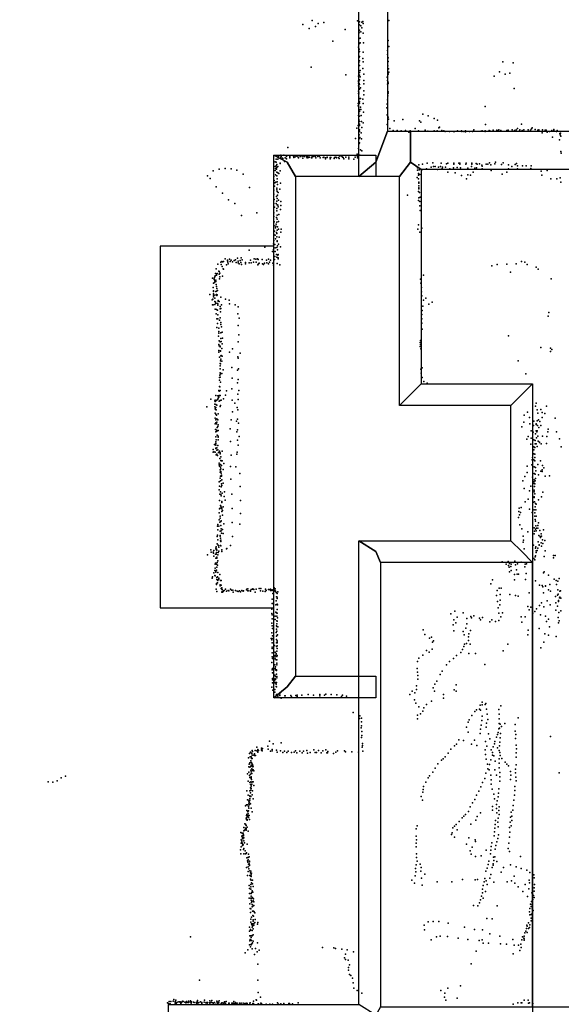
# Model space of a CAD drawing. Header units: millimetres. Extents: x 10845 to 34254, y -43579 to -11665.
# Tile 20 of 28: x 18844 to 21717, y -33070 to -27851. Entities that reach past the tile are written whole.
import ezdxf

# ---------------------------------------------------------------- set-up
doc = ezdxf.new("R2010")
doc.units = ezdxf.units.MM
for name, color, linetype in [('HWALLS', 32, 'Continuous'), ('P', 9, 'Continuous'), ('ROOMS', 1, 'Continuous'), ('STRUCTS', 4, 'Continuous'), ('WALLS', 3, 'Continuous')]:
    doc.layers.add(name, color=color, linetype=linetype)

msp = doc.modelspace()

# ---------------------------------------------------------------- linework, layer by layer
at = {"layer": 'HWALLS'}
msp.add_lwpolyline([(21507.5, -30670.5), (21564.6, -30727.7), (21564.6, -33083.5), (21564.6, -33127.9)], dxfattribs=at)
at = {"layer": 'P'}
for p in [(20395, -27855), (20458, -27866), (20636, -27857), (20646, -27863), (20659, -27864), (20664, -27860), (20667, -27871), (20803, -27855), (20347, -27876), (20379, -27897), (20414, -27887), (20427, -27872), (20570, -27903), (20643, -27923), (20645, -27917), (20646, -27878), (20646, -27907), (20654, -27884), (20654, -27915), (20659, -27895), (20667, -27922), (20505, -27965), (20645, -27950), (20650, -27974), (20651, -27949), (20668, -27973), (20799, -27962), (20642, -27996), (20645, -28007), (20645, -28021), (20646, -27978), (20647, -28020), (20667, -28024), (20795, -28015), (20802, -27993), (20644, -28078), (20645, -28050), (20646, -28046), (20646, -28069), (20664, -28056), (20667, -28075), (20796, -28035), (20798, -28073), (20799, -28053), (21407, -28074), (21462, -28079), (20391, -28102), (20643, -28120), (20644, -28092), (20646, -28131), (20647, -28094), (20650, -28120), (20665, -28110), (20797, -28095), (20800, -28112), (20803, -28129), (21389, -28128), (20574, -28143), (20641, -28150), (20641, -28175), (20642, -28178), (20644, -28146), (20644, -28176), (20647, -28145), (20647, -28169), (20650, -28154), (20669, -28173), (20670, -28139), (20794, -28155), (20796, -28174), (20798, -28133), (20799, -28139), (20799, -28183), (21361, -28151), (21419, -28139), (21445, -28134), (20641, -28229), (20642, -28188), (20642, -28201), (20643, -28206), (20644, -28214), (20644, -28235), (20645, -28190), (20647, -28194), (20647, -28220), (20653, -28212), (20669, -28191), (20669, -28228), (20796, -28193), (20798, -28189), (20799, -28234), (21468, -28215), (20641, -28242), (20643, -28262), (20643, -28268), (20644, -28244), (20645, -28271), (20647, -28285), (20653, -28268), (20664, -28273), (20670, -28249), (20796, -28276), (20797, -28255), (20798, -28240), (20640, -28295), (20640, -28308), (20642, -28309), (20644, -28297), (20644, -28333), (20646, -28294), (20647, -28337), (20651, -28327), (20652, -28315), (20654, -28327), (20666, -28296), (20668, -28341), (20792, -28318), (20793, -28298), (20796, -28296), (21313, -28312), (20642, -28359), (20644, -28350), (20644, -28380), (20644, -28385), (20646, -28391), (20647, -28363), (20655, -28358), (20658, -28391), (20793, -28355), (20796, -28359), (20798, -28368), (20800, -28378), (20831, -28387), (20877, -28380), (20965, -28388), (20983, -28351), (21011, -28361), (21042, -28375), (21061, -28383), (20633, -28426), (20640, -28411), (20646, -28411), (20646, -28434), (20647, -28405), (20647, -28444), (20659, -28422), (20666, -28397), (20794, -28407), (20807, -28428), (20825, -28439), (20847, -28439), (20868, -28440), (20890, -28438), (20915, -28440), (20942, -28428), (20960, -28441), (20973, -28395), (20996, -28437), (21010, -28442), (21043, -28440), (21059, -28441), (21068, -28425), (21071, -28420), (21084, -28438), (21094, -28440), (21102, -28444), (21125, -28444), (21146, -28443), (21150, -28444), (21167, -28441), (21188, -28441), (21189, -28444), (21201, -28443), (21209, -28441), (21209, -28445), (21230, -28443), (21230, -28444), (21246, -28443), (21251, -28440), (21254, -28434), (21292, -28442), (21297, -28440), (21313, -28441), (21313, -28443), (21315, -28407), (21334, -28438), (21339, -28441), (21354, -28442), (21355, -28437), (21375, -28437), (21383, -28440), (21385, -28435), (21396, -28438), (21429, -28439), (21436, -28437), (21457, -28435), (21469, -28439), (21477, -28434), (21485, -28427), (21496, -28441), (21497, -28435), (21506, -28404), (21509, -28439), (21518, -28434), (21541, -28434), (21554, -28437), (21559, -28429), (21562, -28424), (21578, -28433), (21592, -28437), (21598, -28434), (21598, -28437), (21618, -28434), (21632, -28437), (21637, -28436), (21655, -28444), (21667, -28438), (21677, -28433), (21677, -28436), (21691, -28444), (21696, -28439), (20626, -28480), (20644, -28476), (20645, -28462), (20647, -28480), (20649, -28475), (20656, -28450), (20658, -28483), (20909, -28447), (21616, -28450), (21642, -28448), (21671, -28474), (21708, -28488), (21709, -28454), (21711, -28462), (21713, -28453), (21714, -28469), (20267, -28529), (20641, -28533), (20645, -28507), (20647, -28504), (20652, -28541), (20659, -28547), (21715, -28550), (20204, -28591), (20213, -28590), (20218, -28576), (20229, -28570), (20229, -28580), (20230, -28582), (20232, -28577), (20239, -28585), (20241, -28586), (20246, -28570), (20249, -28602), (20253, -28583), (20259, -28589), (20260, -28577), (20277, -28575), (20277, -28579), (20277, -28584), (20296, -28575), (20298, -28582), (20305, -28578), (20315, -28574), (20322, -28579), (20323, -28584), (20333, -28576), (20336, -28576), (20346, -28585), (20347, -28575), (20356, -28577), (20366, -28578), (20369, -28584), (20372, -28577), (20376, -28581), (20382, -28580), (20392, -28584), (20394, -28583), (20395, -28578), (20396, -28573), (20404, -28576), (20414, -28575), (20416, -28584), (20425, -28577), (20434, -28575), (20439, -28584), (20455, -28581), (20458, -28579), (20466, -28584), (20467, -28589), (20475, -28580), (20475, -28581), (20492, -28581), (20492, -28589), (20495, -28581), (20513, -28586), (20515, -28581), (20522, -28579), (20524, -28583), (20535, -28581), (20539, -28587), (20543, -28574), (20553, -28574), (20556, -28579), (20561, -28582), (20564, -28588), (20574, -28580), (20590, -28580), (20590, -28589), (20616, -28591), (20624, -28579), (20634, -28563), (20636, -28584), (20637, -28576), (20641, -28563), (20649, -28569), (21716, -28558), (19871, -28652), (19903, -28644), (19934, -28639), (19966, -28641), (19997, -28649), (20199, -28630), (20200, -28605), (20200, -28650), (20202, -28639), (20205, -28607), (20205, -28625), (20207, -28643), (20209, -28619), (20209, -28634), (20214, -28629), (20226, -28611), (20226, -28614), (20226, -28652), (20955, -28636), (20955, -28649), (20961, -28621), (20964, -28647), (20975, -28650), (20981, -28616), (21002, -28642), (21005, -28611), (21027, -28633), (21036, -28609), (21040, -28629), (21048, -28630), (21060, -28645), (21065, -28632), (21076, -28629), (21080, -28612), (21086, -28640), (21086, -28641), (21087, -28632), (21103, -28632), (21109, -28615), (21115, -28612), (21126, -28642), (21145, -28636), (21147, -28611), (21147, -28616), (21164, -28634), (21174, -28612), (21179, -28611), (21179, -28617), (21183, -28636), (21210, -28616), (21212, -28611), (21222, -28638), (21240, -28630), (21242, -28611), (21243, -28617), (21258, -28638), (21266, -28613), (21266, -28613), (21268, -28636), (21271, -28616), (21284, -28615), (21296, -28623), (21297, -28627), (21297, -28641), (21318, -28616), (21327, -28616), (21336, -28610), (21344, -28621), (21345, -28650), (21364, -28615), (21369, -28606), (21400, -28619), (21408, -28610), (21437, -28642), (21438, -28621), (21454, -28629), (21472, -28619), (21480, -28614), (21484, -28626), (21484, -28641), (21512, -28625), (21531, -28626), (21556, -28640), (21557, -28625), (21611, -28654), (21642, -28651), (19840, -28679), (19854, -28693), (20030, -28669), (20193, -28683), (20195, -28703), (20201, -28673), (20208, -28660), (20209, -28659), (20209, -28678), (20210, -28694), (20213, -28663), (20219, -28666), (20952, -28687), (20959, -28675), (20960, -28666), (20960, -28694), (20966, -28672), (21115, -28659), (21155, -28663), (21187, -28677), (21215, -28695), (21221, -28674), (21236, -28675), (21249, -28659), (21404, -28669), (21428, -28660), (21614, -28675), (21661, -28694), (21694, -28695), (21711, -28689), (19886, -28737), (20064, -28740), (20193, -28755), (20196, -28733), (20197, -28715), (20203, -28712), (20208, -28753), (20209, -28744), (20210, -28710), (20212, -28725), (20225, -28749), (20227, -28718), (20961, -28718), (20961, -28748), (20962, -28712), (20962, -28731), (20962, -28742), (21715, -28712), (19920, -28771), (19952, -28806), (20193, -28775), (20194, -28804), (20207, -28789), (20210, -28762), (20210, -28798), (20212, -28782), (20215, -28767), (20218, -28808), (20901, -28781), (20960, -28761), (20960, -28809), (20961, -28796), (20965, -28767), (20968, -28791), (19985, -28825), (20193, -28825), (20196, -28844), (20205, -28825), (20209, -28813), (20209, -28851), (20210, -28833), (20213, -28835), (20216, -28843), (20227, -28857), (20229, -28836), (20230, -28814), (20966, -28838), (20967, -28815), (20968, -28862), (20021, -28889), (20102, -28875), (20193, -28874), (20193, -28894), (20206, -28900), (20208, -28864), (20210, -28888), (20211, -28909), (20219, -28884), (20194, -28923), (20194, -28943), (20202, -28955), (20203, -28945), (20205, -28935), (20209, -28925), (20210, -28966), (20212, -28949), (20218, -28921), (20218, -28961), (20232, -28962), (20957, -28961), (20959, -28938), (20978, -28956), (20194, -28991), (20196, -28972), (20199, -28994), (20201, -29013), (20207, -28979), (20208, -29002), (20209, -28984), (20220, -29003), (20229, -28978), (20967, -28977), (20145, -29057), (20191, -29040), (20191, -29069), (20192, -29021), (20198, -29042), (20200, -29061), (20208, -29059), (20211, -29024), (20211, -29027), (20212, -29049), (20212, -29071), (20218, -29041), (20227, -29055), (19935, -29118), (19957, -29121), (19990, -29124), (19999, -29116), (20019, -29113), (20025, -29124), (20061, -29073), (20088, -29119), (20097, -29121), (20105, -29118), (20110, -29122), (20131, -29123), (20164, -29120), (20185, -29080), (20196, -29123), (20198, -29107), (20199, -29080), (20206, -29095), (20209, -29109), (20214, -29100), (20215, -29095), (20216, -29113), (20216, -29118), (19886, -29172), (19895, -29147), (19912, -29137), (19914, -29148), (19916, -29133), (19919, -29159), (19920, -29135), (19923, -29171), (19925, -29174), (19926, -29132), (19942, -29151), (19947, -29126), (19947, -29130), (19948, -29136), (19951, -29145), (19961, -29133), (19967, -29125), (19973, -29134), (19982, -29127), (19992, -29138), (20003, -29139), (20004, -29131), (20008, -29146), (20014, -29127), (20017, -29138), (20021, -29149), (20042, -29146), (20043, -29138), (20062, -29139), (20068, -29125), (20073, -29140), (20084, -29136), (20098, -29136), (20108, -29150), (20112, -29145), (20115, -29142), (20133, -29146), (20137, -29148), (20138, -29149), (20143, -29141), (20154, -29126), (20156, -29139), (20164, -29146), (20170, -29137), (20175, -29125), (20188, -29141), (20191, -29152), (20210, -29144), (20224, -29151), (21349, -29155), (21377, -29149), (21429, -29147), (21477, -29145), (21506, -29132), (21523, -29137), (21537, -29148), (21583, -29163), (21594, -29173), (19867, -29222), (19876, -29221), (19876, -29228), (19879, -29214), (19881, -29209), (19883, -29197), (19889, -29205), (19891, -29199), (19892, -29196), (19900, -29184), (19902, -29185), (19902, -29200), (19904, -29224), (19906, -29194), (19906, -29214), (19920, -29211), (20971, -29226), (20986, -29205), (21447, -29190), (21664, -29225), (19870, -29271), (19873, -29247), (19878, -29244), (19880, -29235), (19885, -29232), (19885, -29239), (19886, -29254), (19889, -29265), (19891, -29276), (20972, -29248), (20976, -29270), (19853, -29308), (19869, -29333), (19872, -29288), (19872, -29304), (19872, -29320), (19873, -29292), (19873, -29312), (19879, -29312), (19880, -29328), (19884, -29291), (19889, -29290), (19889, -29307), (19890, -29313), (19892, -29310), (19894, -29286), (19911, -29322), (19936, -29333), (20975, -29293), (20977, -29315), (20998, -29328), (19865, -29336), (19868, -29362), (19870, -29362), (19880, -29344), (19880, -29361), (19883, -29349), (19884, -29353), (19894, -29356), (19895, -29365), (19896, -29358), (19897, -29339), (19898, -29343), (19902, -29344), (19907, -29372), (19908, -29383), (19911, -29382), (19915, -29363), (19955, -29338), (19957, -29357), (19987, -29362), (20004, -29373), (20983, -29370), (20987, -29337), (21014, -29359), (21033, -29349), (19882, -29386), (19887, -29410), (19888, -29388), (19890, -29437), (19893, -29390), (19895, -29415), (19895, -29437), (19907, -29432), (19909, -29399), (20001, -29410), (20009, -29434), (20978, -29414), (20978, -29437), (20980, -29392), (21647, -29422), (21651, -29404), (19891, -29483), (19894, -29461), (19900, -29487), (19905, -29443), (19911, -29457), (19912, -29466), (19915, -29480), (20004, -29472), (20977, -29459), (19899, -29529), (19900, -29512), (19901, -29504), (19911, -29541), (19912, -29511), (19919, -29508), (19920, -29540), (20006, -29521), (20980, -29492), (21437, -29527), (19901, -29573), (19902, -29554), (19902, -29580), (19907, -29558), (19908, -29582), (19908, -29585), (19914, -29557), (19918, -29569), (20003, -29559), (20969, -29562), (20969, -29584), (20971, -29551), (20971, -29573), (21608, -29589), (21660, -29593), (19900, -29614), (19901, -29605), (19905, -29640), (19909, -29607), (19910, -29609), (19912, -29633), (19913, -29631), (19916, -29594), (19919, -29634), (19957, -29613), (19974, -29596), (20001, -29638), (20003, -29645), (20014, -29618), (20973, -29596), (21660, -29610), (21667, -29600), (19907, -29686), (19908, -29673), (19909, -29660), (19909, -29676), (19912, -29650), (19917, -29661), (19970, -29695), (20980, -29696), (21489, -29659), (19905, -29748), (19906, -29735), (19907, -29702), (19907, -29723), (19907, -29746), (19909, -29728), (19917, -29726), (19923, -29707), (20000, -29708), (20005, -29701), (20973, -29703), (20974, -29725), (20979, -29747), (21529, -29728), (19904, -29761), (19904, -29795), (19906, -29798), (19909, -29772), (19971, -29752), (20000, -29776), (20004, -29758), (20988, -29769), (21005, -29777), (19884, -29844), (19895, -29845), (19900, -29816), (19900, -29852), (19902, -29843), (19903, -29820), (19908, -29817), (19908, -29844), (19936, -29842), (19941, -29819), (19970, -29807), (20001, -29836), (20006, -29816), (19837, -29904), (19858, -29863), (19879, -29871), (19879, -29889), (19880, -29903), (19881, -29868), (19881, -29875), (19884, -29871), (19884, -29890), (19885, -29906), (19890, -29894), (19891, -29867), (19896, -29862), (19897, -29858), (19903, -29874), (19907, -29869), (19908, -29901), (19909, -29896), (19914, -29868), (19926, -29861), (19971, -29868), (19986, -29884), (19998, -29906), (20003, -29864), (21581, -29900), (21584, -29883), (21638, -29900), (19882, -29913), (19882, -29936), (19883, -29918), (19885, -29942), (19887, -29919), (19889, -29947), (19898, -29940), (19973, -29930), (20001, -29919), (21521, -29948), (21538, -29931), (21590, -29920), (21592, -29937), (21608, -29918), (21615, -29933), (21629, -29939), (19881, -29994), (19882, -29964), (19884, -29988), (19885, -29972), (19889, -29994), (19891, -29966), (19891, -29985), (19895, -30008), (19896, -29973), (19897, -29999), (19966, -29973), (19995, -29979), (19999, -29968), (20005, -29990), (21508, -30009), (21519, -29984), (21549, -29960), (21551, -29993), (21570, -30003), (21571, -29980), (21583, -29996), (21584, -29993), (21589, -29977), (21591, -30003), (21596, -29972), (21604, -29981), (21609, -30002), (21615, -29960), (21684, -29963), (19883, -30023), (19884, -30024), (19884, -30063), (19885, -30035), (19891, -30028), (19891, -30032), (19892, -30013), (19892, -30054), (19897, -30028), (19897, -30059), (19960, -30019), (19996, -30036), (19999, -30026), (20009, -30060), (21541, -30061), (21557, -30030), (21568, -30037), (21581, -30047), (21584, -30031), (21587, -30036), (21590, -30031), (21592, -30058), (21598, -30012), (21617, -30059), (21640, -30060), (21646, -30036), (21647, -30021), (21691, -30035), (19878, -30103), (19881, -30104), (19884, -30107), (19885, -30088), (19885, -30098), (19886, -30079), (19896, -30108), (19897, -30064), (19898, -30079), (19962, -30087), (19999, -30080), (20004, -30107), (21535, -30075), (21556, -30101), (21558, -30069), (21571, -30079), (21578, -30082), (21579, -30100), (21583, -30100), (21585, -30067), (21590, -30113), (21595, -30085), (21602, -30090), (21602, -30092), (21610, -30099), (21639, -30097), (21708, -30072), (21717, -30115), (19871, -30130), (19871, -30143), (19874, -30142), (19882, -30143), (19885, -30122), (19885, -30124), (19887, -30158), (19890, -30133), (19890, -30154), (19891, -30120), (19894, -30162), (19896, -30132), (19899, -30145), (19904, -30139), (19906, -30145), (19907, -30147), (19907, -30152), (19918, -30139), (19966, -30160), (19997, -30155), (19998, -30144), (21571, -30116), (21571, -30132), (21572, -30152), (21576, -30154), (21577, -30118), (19902, -30211), (19903, -30202), (19904, -30218), (19906, -30177), (19910, -30209), (19911, -30169), (19911, -30188), (19914, -30190), (19915, -30214), (19919, -30189), (19927, -30204), (19963, -30219), (21537, -30218), (21561, -30210), (21563, -30184), (21565, -30172), (21571, -30184), (21576, -30172), (21576, -30189), (21593, -30209), (21607, -30190), (21618, -30215), (19907, -30237), (19908, -30250), (19909, -30271), (19910, -30223), (19911, -30246), (19912, -30231), (19913, -30254), (19915, -30265), (19915, -30270), (19924, -30236), (19991, -30222), (20012, -30256), (21523, -30272), (21537, -30252), (21573, -30221), (21573, -30256), (21579, -30260), (21581, -30225), (21582, -30243), (21596, -30264), (21609, -30244), (21615, -30237), (21616, -30246), (21624, -30226), (21631, -30270), (21654, -30269), (19903, -30301), (19905, -30323), (19908, -30281), (19910, -30296), (19915, -30311), (19916, -30290), (19916, -30320), (19923, -30307), (19965, -30287), (21514, -30296), (21555, -30324), (21565, -30276), (21571, -30301), (21573, -30309), (21574, -30290), (21576, -30311), (21578, -30295), (21580, -30283), (19902, -30343), (19906, -30367), (19909, -30354), (19911, -30368), (19913, -30328), (19914, -30375), (19918, -30361), (19930, -30353), (19969, -30367), (20014, -30325), (21521, -30337), (21548, -30349), (21573, -30353), (21574, -30345), (21575, -30325), (21577, -30364), (21620, -30355), (19904, -30399), (19909, -30426), (19912, -30429), (19916, -30405), (19917, -30410), (19929, -30379), (19934, -30398), (20016, -30399), (21525, -30406), (21542, -30392), (21569, -30409), (21573, -30384), (21574, -30380), (21575, -30406), (21581, -30416), (21584, -30420), (21596, -30396), (21612, -30381), (19903, -30466), (19905, -30444), (19907, -30441), (19915, -30436), (19916, -30458), (19917, -30444), (19920, -30477), (19921, -30453), (19924, -30433), (19971, -30442), (20016, -30468), (21492, -30458), (21494, -30441), (21496, -30475), (21501, -30464), (21505, -30437), (21548, -30446), (21562, -30463), (21574, -30449), (21576, -30466), (21579, -30433), (21582, -30450), (19895, -30527), (19902, -30502), (19906, -30514), (19908, -30483), (19908, -30494), (19911, -30532), (19911, -30533), (19912, -30511), (19913, -30507), (19928, -30523), (19972, -30516), (20012, -30525), (21490, -30489), (21497, -30528), (21576, -30482), (21578, -30500), (21581, -30509), (21584, -30482), (21592, -30532), (21596, -30519), (19893, -30535), (19893, -30583), (19896, -30555), (19901, -30535), (19907, -30563), (19907, -30585), (19913, -30561), (19914, -30550), (19915, -30573), (19920, -30554), (19923, -30574), (21508, -30550), (21539, -30565), (21567, -30577), (21574, -30545), (21574, -30576), (21575, -30562), (21581, -30551), (21582, -30534), (21583, -30560), (21586, -30546), (21593, -30546), (21598, -30585), (21604, -30558), (21611, -30577), (21622, -30556), (19892, -30590), (19892, -30629), (19896, -30609), (19897, -30636), (19908, -30588), (19909, -30613), (19910, -30600), (19911, -30610), (19911, -30617), (19974, -30591), (21515, -30589), (21515, -30620), (21516, -30610), (21569, -30637), (21595, -30619), (21599, -30635), (21599, -30636), (21605, -30590), (21606, -30595), (21611, -30625), (21612, -30588), (21618, -30608), (21620, -30627), (21629, -30612), (19841, -30687), (19859, -30662), (19860, -30673), (19870, -30673), (19872, -30679), (19875, -30664), (19883, -30685), (19884, -30653), (19886, -30685), (19887, -30646), (19887, -30660), (19888, -30658), (19888, -30676), (19890, -30663), (19896, -30688), (19897, -30675), (19899, -30639), (19900, -30648), (19901, -30668), (19909, -30639), (19911, -30640), (19916, -30670), (19917, -30661), (19941, -30656), (19944, -30654), (19963, -30638), (21520, -30656), (21581, -30653), (21582, -30645), (21583, -30667), (21583, -30676), (21590, -30665), (21593, -30652), (21613, -30641), (21631, -30667), (19874, -30695), (19881, -30738), (19883, -30732), (19884, -30706), (19888, -30738), (19890, -30700), (19891, -30705), (19892, -30728), (19896, -30720), (21403, -30724), (21425, -30737), (21435, -30723), (21442, -30733), (21451, -30738), (21461, -30729), (21471, -30721), (21475, -30740), (21485, -30736), (21504, -30727), (21526, -30737), (21533, -30735), (21560, -30727), (21572, -30707), (21576, -30714), (21578, -30698), (21580, -30693), (21626, -30697), (21675, -30703), (21676, -30691), (21684, -30691), (19874, -30784), (19879, -30771), (19882, -30758), (19884, -30775), (19884, -30779), (19889, -30769), (19891, -30753), (19893, -30743), (19895, -30782), (19906, -30792), (21437, -30745), (21441, -30753), (21442, -30778), (21449, -30749), (21451, -30771), (21469, -30792), (21479, -30768), (21483, -30791), (21491, -30791), (21524, -30752), (21530, -30786), (21622, -30783), (21627, -30777), (19866, -30811), (19868, -30805), (19879, -30798), (19881, -30799), (19888, -30839), (19889, -30845), (19891, -30808), (19891, -30818), (19894, -30805), (19894, -30837), (19895, -30821), (19895, -30824), (19901, -30811), (19901, -30817), (19907, -30846), (19909, -30824), (19912, -30823), (19913, -30823), (21343, -30842), (21353, -30820), (21469, -30820), (21527, -30819), (21581, -30825), (21649, -30796), (21656, -30845), (21680, -30816), (21690, -30824), (21691, -30845), (21698, -30827), (21706, -30814), (19887, -30870), (19890, -30883), (19907, -30852), (19913, -30849), (19914, -30866), (19916, -30886), (19917, -30863), (19917, -30870), (19918, -30872), (19918, -30882), (19921, -30885), (19923, -30883), (19926, -30878), (19929, -30877), (19936, -30870), (19941, -30881), (19950, -30877), (19954, -30878), (19962, -30869), (19968, -30875), (19975, -30875), (19977, -30886), (19989, -30877), (19998, -30880), (20004, -30882), (20010, -30878), (20015, -30884), (20023, -30876), (20030, -30881), (20032, -30879), (20048, -30874), (20049, -30870), (20054, -30868), (20055, -30878), (20056, -30879), (20067, -30878), (20068, -30881), (20073, -30872), (20079, -30870), (20081, -30868), (20086, -30872), (20093, -30885), (20098, -30869), (20115, -30867), (20122, -30879), (20124, -30867), (20134, -30881), (20147, -30882), (20148, -30869), (20151, -30877), (20165, -30872), (20172, -30872), (20174, -30870), (20175, -30877), (20176, -30876), (20183, -30873), (20184, -30876), (20188, -30893), (20194, -30862), (20194, -30881), (20197, -30877), (20200, -30868), (20201, -30880), (20205, -30888), (20210, -30892), (20213, -30884), (21377, -30876), (21387, -30864), (21393, -30898), (21399, -30865), (21444, -30898), (21547, -30889), (21602, -30849), (21616, -30851), (21620, -30858), (21623, -30890), (21634, -30852), (21634, -30853), (21650, -30874), (21660, -30881), (21698, -30874), (21701, -30897), (21710, -30881), (21713, -30879), (20184, -30923), (20184, -30946), (20188, -30946), (20205, -30931), (20206, -30910), (20210, -30949), (20211, -30913), (20211, -30920), (21374, -30903), (21379, -30935), (21393, -30928), (21474, -30903), (21489, -30906), (21612, -30943), (21643, -30932), (21686, -30908), (21688, -30942), (21697, -30902), (21702, -30929), (21702, -30935), (21708, -30915), (21710, -30913), (21714, -30917), (20181, -30998), (20182, -30975), (20203, -30952), (20203, -30991), (20206, -30996), (20211, -30978), (20211, -30997), (20212, -30953), (21132, -31001), (21152, -30987), (21197, -30995), (21383, -30969), (21385, -30997), (21391, -30953), (21406, -30995), (21540, -30961), (21546, -30980), (21556, -30965), (21566, -30997), (21576, -30989), (21586, -30974), (21602, -30957), (21624, -30964), (21659, -30953), (21688, -30981), (21697, -30960), (21704, -30993), (21715, -30985), (20182, -31050), (20183, -31005), (20184, -31027), (20199, -31012), (20200, -31030), (20208, -31012), (20209, -31038), (20209, -31053), (20210, -31040), (20212, -31022), (21148, -31033), (21157, -31048), (21165, -31018), (21216, -31053), (21217, -31026), (21237, -31014), (21240, -31022), (21253, -31011), (21284, -31024), (21289, -31033), (21300, -31020), (21338, -31043), (21349, -31032), (21369, -31041), (21386, -31035), (21397, -31016), (21505, -31017), (21508, -31044), (21525, -31017), (21607, -31005), (21633, -31013), (21638, -31041), (21650, -31028), (21700, -31020), (21702, -31048), (21705, -31037), (20182, -31102), (20184, -31065), (20185, -31079), (20205, -31100), (20206, -31064), (20206, -31082), (20209, -31067), (20209, -31093), (20213, -31069), (20984, -31085), (21144, -31059), (21147, -31090), (21197, -31095), (21211, -31077), (21227, -31106), (21235, -31089), (21541, -31087), (21600, -31078), (21630, -31106), (21655, -31070), (20179, -31132), (20181, -31139), (20184, -31132), (20184, -31155), (20185, -31117), (20206, -31119), (20206, -31137), (20207, -31154), (20210, -31143), (20210, -31154), (20211, -31114), (20211, -31150), (20212, -31112), (20993, -31110), (21018, -31130), (21029, -31125), (21034, -31150), (21040, -31144), (21202, -31111), (21214, -31157), (21225, -31123), (21225, -31141), (21539, -31111), (21624, -31151), (21649, -31113), (21690, -31121), (20184, -31177), (20184, -31184), (20184, -31207), (20196, -31168), (20200, -31204), (20204, -31210), (20206, -31174), (20208, -31198), (20210, -31171), (20211, -31185), (21003, -31195), (21016, -31203), (21032, -31187), (21185, -31206), (21193, -31189), (21201, -31173), (21204, -31162), (21226, -31211), (21234, -31162), (21262, -31211), (21408, -31197), (21433, -31161), (21609, -31180), (20182, -31259), (20184, -31229), (20186, -31238), (20200, -31222), (20200, -31229), (20200, -31239), (20204, -31245), (20205, -31218), (20209, -31227), (20209, -31245), (20209, -31262), (20210, -31221), (20955, -31254), (20961, -31236), (20983, -31219), (21125, -31254), (21145, -31238), (21162, -31222), (20183, -31297), (20186, -31290), (20186, -31313), (20198, -31271), (20199, -31290), (20201, -31298), (20202, -31281), (20207, -31297), (20207, -31301), (20208, -31270), (20953, -31291), (20955, -31309), (21085, -31305), (21109, -31271), (21311, -31269), (20185, -31343), (20185, -31366), (20186, -31351), (20196, -31353), (20198, -31325), (20198, -31362), (20199, -31345), (20200, -31367), (20202, -31332), (20202, -31348), (20206, -31321), (20206, -31365), (20208, -31332), (20208, -31340), (20956, -31327), (20956, -31346), (21057, -31357), (21074, -31322), (20182, -31389), (20188, -31406), (20197, -31402), (20198, -31416), (20204, -31386), (20205, -31374), (20207, -31387), (20927, -31410), (20940, -31419), (20950, -31383), (20950, -31401), (21037, -31392), (21045, -31410), (21047, -31374), (21149, -31403), (21160, -31377), (21160, -31411), (20207, -31429), (20208, -31428), (20213, -31436), (20214, -31437), (20220, -31422), (20225, -31425), (20225, -31434), (20231, -31447), (20251, -31436), (20252, -31435), (20282, -31434), (20286, -31441), (20309, -31434), (20317, -31431), (20317, -31439), (20341, -31432), (20375, -31429), (20403, -31431), (20436, -31429), (20436, -31436), (20462, -31431), (20469, -31427), (20497, -31429), (20526, -31430), (20552, -31438), (20557, -31431), (20578, -31437), (20913, -31429), (20939, -31456), (21029, -31464), (21092, -31447), (21093, -31429), (21297, -31468), (20613, -31524), (20945, -31474), (20962, -31493), (20982, -31517), (20988, -31499), (21002, -31481), (21259, -31519), (21268, -31509), (21284, -31506), (21287, -31485), (21288, -31511), (21298, -31483), (21313, -31481), (21317, -31476), (21320, -31505), (21386, -31507), (21396, -31489), (20647, -31556), (20649, -31542), (20657, -31553), (20658, -31573), (20954, -31538), (20954, -31557), (20970, -31530), (21223, -31575), (21229, -31562), (21243, -31539), (21295, -31566), (21298, -31543), (21324, -31533), (21328, -31560), (21387, -31557), (21388, -31533), (21489, -31551), (20655, -31604), (20657, -31594), (20659, -31624), (21215, -31602), (21224, -31627), (21288, -31612), (21293, -31590), (21318, -31602), (21320, -31580), (21383, -31629), (21385, -31611), (21387, -31582), (21390, -31607), (21393, -31585), (21400, -31598), (21417, -31581), (21472, -31588), (21473, -31623), (20169, -31675), (20658, -31656), (20660, -31646), (21173, -31668), (21198, -31672), (21257, -31671), (21286, -31634), (21315, -31677), (21331, -31636), (21338, -31664), (21364, -31678), (21374, -31654), (21378, -31641), (21391, -31680), (21393, -31658), (21394, -31634), (21475, -31661), (21476, -31641), (21660, -31651), (20077, -31725), (20080, -31730), (20093, -31725), (20103, -31707), (20103, -31727), (20106, -31725), (20107, -31720), (20111, -31725), (20127, -31713), (20127, -31722), (20127, -31723), (20128, -31719), (20130, -31726), (20132, -31715), (20160, -31702), (20162, -31718), (20175, -31728), (20183, -31719), (20183, -31727), (20189, -31690), (20207, -31724), (20227, -31726), (20231, -31684), (20249, -31728), (20268, -31728), (20308, -31727), (20330, -31729), (20350, -31729), (20367, -31725), (20405, -31722), (20430, -31725), (20452, -31726), (20469, -31721), (20479, -31730), (20531, -31727), (20567, -31726), (20573, -31732), (20606, -31732), (20642, -31733), (20661, -31707), (20662, -31698), (20663, -31687), (20664, -31729), (21131, -31718), (21151, -31701), (21161, -31691), (21240, -31691), (21269, -31699), (21314, -31721), (21322, -31702), (21346, -31721), (21356, -31705), (21362, -31689), (21378, -31711), (21388, -31725), (21389, -31701), (21478, -31697), (21479, -31716), (20058, -31764), (20063, -31740), (20067, -31758), (20069, -31734), (20071, -31780), (20072, -31758), (20074, -31739), (20074, -31768), (20075, -31740), (20076, -31765), (20077, -31768), (20078, -31750), (20086, -31750), (20090, -31743), (20090, -31751), (20095, -31751), (20107, -31734), (20211, -31734), (20241, -31736), (20262, -31736), (20286, -31735), (20300, -31734), (20314, -31737), (20342, -31738), (20371, -31739), (20386, -31736), (20412, -31736), (20418, -31736), (20443, -31737), (20474, -31738), (20477, -31737), (20509, -31740), (20522, -31734), (21081, -31777), (21091, -31769), (21101, -31759), (21117, -31739), (21316, -31747), (21319, -31771), (21344, -31775), (21352, -31750), (21353, -31735), (21359, -31753), (21367, -31782), (21387, -31770), (21391, -31736), (21393, -31751), (21401, -31767), (21420, -31786), (21477, -31760), (21478, -31737), (20059, -31812), (20061, -31797), (20065, -31790), (20065, -31814), (20071, -31809), (20071, -31830), (20072, -31803), (20072, -31838), (20073, -31789), (20076, -31793), (20076, -31822), (20078, -31806), (20080, -31799), (20080, -31831), (20081, -31812), (20082, -31827), (20083, -31808), (20087, -31832), (21048, -31818), (21063, -31796), (21326, -31798), (21327, -31823), (21335, -31828), (21336, -31800), (21364, -31828), (21387, -31793), (21388, -31817), (21428, -31798), (21438, -31806), (21447, -31836), (21474, -31824), (21477, -31801), (19044, -31886), (19065, -31870), (19087, -31861), (20053, -31849), (20057, -31887), (20060, -31839), (20063, -31858), (20066, -31868), (20069, -31851), (20072, -31865), (20072, -31873), (20073, -31870), (20074, -31879), (20076, -31847), (21011, -31870), (21018, -31860), (21035, -31839), (21311, -31873), (21317, -31846), (21343, -31855), (21346, -31880), (21373, -31855), (21391, -31865), (21391, -31887), (21392, -31842), (21448, -31878), (21450, -31856), (21475, -31844), (21476, -31866), (21477, -31886), (21705, -31843), (18996, -31891), (19020, -31892), (20049, -31938), (20065, -31939), (20066, -31895), (20068, -31905), (20069, -31923), (20070, -31891), (20070, -31936), (20071, -31922), (20073, -31907), (20073, -31914), (20073, -31926), (20075, -31892), (20075, -31904), (20079, -31891), (20079, -31939), (20082, -31891), (20086, -31911), (20985, -31931), (20987, -31916), (20999, -31893), (21280, -31940), (21291, -31918), (21299, -31894), (21346, -31904), (21351, -31930), (21385, -31928), (21470, -31937), (21471, -31915), (20053, -31987), (20055, -31986), (20057, -31962), (20060, -31994), (20065, -31966), (20065, -31979), (20066, -31967), (20066, -31980), (20066, -31989), (20069, -31949), (20070, -31969), (20078, -31960), (20083, -31981), (20974, -31969), (20981, -31989), (20983, -31945), (21258, -31984), (21268, -31962), (21360, -31956), (21362, -31981), (21377, -31991), (21382, -31971), (21384, -31951), (21466, -31988), (21469, -31962), (20042, -32019), (20048, -32013), (20050, -32043), (20052, -32013), (20058, -32022), (20058, -32044), (20059, -32030), (20060, -32004), (20062, -32013), (20063, -32010), (20064, -31998), (20068, -32007), (20073, -32031), (21233, -32024), (21246, -32003), (21353, -32021), (21353, -32042), (21373, -32033), (21374, -32012), (21386, -32043), (21388, -32023), (21460, -32042), (21462, -32016), (20046, -32088), (20047, -32069), (20047, -32080), (20050, -32065), (20050, -32093), (20051, -32063), (20051, -32090), (20051, -32095), (20052, -32071), (20052, -32072), (20054, -32049), (20054, -32050), (20054, -32075), (20055, -32072), (20056, -32060), (20058, -32080), (20061, -32070), (20064, -32091), (20078, -32050), (21191, -32082), (21200, -32073), (21209, -32065), (21225, -32048), (21263, -32094), (21271, -32075), (21288, -32056), (21368, -32096), (21375, -32056), (21382, -32084), (21387, -32065), (21448, -32079), (21451, -32052), (21455, -32073), (21455, -32096), (20033, -32134), (20034, -32150), (20036, -32148), (20038, -32113), (20040, -32145), (20042, -32116), (20043, -32136), (20044, -32119), (20045, -32138), (20046, -32123), (20046, -32141), (20046, -32148), (20051, -32131), (20948, -32141), (20952, -32125), (21141, -32135), (21150, -32126), (21159, -32118), (21164, -32146), (21176, -32101), (21238, -32116), (21364, -32136), (21367, -32117), (21380, -32105), (21382, -32129), (21443, -32133), (21446, -32105), (21451, -32125), (20018, -32160), (20020, -32199), (20022, -32203), (20023, -32179), (20025, -32164), (20026, -32176), (20026, -32192), (20027, -32187), (20028, -32193), (20030, -32163), (20031, -32172), (20031, -32178), (20033, -32188), (20034, -32203), (20056, -32152), (20948, -32179), (20949, -32198), (21134, -32170), (21138, -32161), (21150, -32184), (21226, -32188), (21260, -32199), (21361, -32177), (21363, -32157), (21381, -32192), (21384, -32172), (21443, -32185), (21445, -32158), (20016, -32252), (20020, -32217), (20020, -32236), (20023, -32211), (20024, -32216), (20025, -32218), (20026, -32228), (20027, -32219), (20029, -32225), (20032, -32250), (20034, -32245), (20037, -32215), (20051, -32222), (20948, -32217), (20948, -32236), (21214, -32222), (21244, -32237), (21262, -32207), (21319, -32254), (21344, -32253), (21346, -32233), (21349, -32214), (21366, -32248), (21370, -32229), (21375, -32210), (21436, -32245), (21439, -32216), (20017, -32272), (20033, -32272), (20041, -32256), (20043, -32272), (20045, -32271), (20047, -32267), (20050, -32294), (20055, -32292), (20056, -32292), (20056, -32304), (20058, -32274), (20062, -32288), (20950, -32273), (20950, -32292), (21234, -32257), (21239, -32274), (21262, -32287), (21292, -32283), (21342, -32273), (21357, -32290), (21360, -32308), (21364, -32289), (21443, -32261), (21501, -32286), (20048, -32345), (20053, -32310), (20055, -32317), (20056, -32341), (20058, -32327), (20059, -32353), (20062, -32326), (20063, -32311), (20063, -32316), (20063, -32334), (20064, -32331), (20943, -32351), (20947, -32331), (20952, -32311), (20969, -32327), (20974, -32346), (21324, -32348), (21329, -32329), (21333, -32311), (21350, -32345), (21355, -32326), (21356, -32333), (21376, -32313), (21411, -32346), (21448, -32331), (21477, -32341), (21505, -32351), (21535, -32360), (20053, -32387), (20056, -32366), (20066, -32363), (20066, -32388), (20069, -32374), (20069, -32390), (20069, -32407), (20071, -32364), (20071, -32376), (20071, -32387), (20071, -32411), (20072, -32393), (20073, -32384), (20074, -32375), (20079, -32412), (20925, -32412), (20942, -32389), (20946, -32369), (20973, -32365), (20975, -32402), (20993, -32380), (21193, -32409), (21261, -32411), (21273, -32408), (21311, -32404), (21317, -32365), (21339, -32401), (21343, -32383), (21398, -32370), (21467, -32391), (21547, -32412), (21550, -32372), (21571, -32384), (21574, -32400), (20062, -32441), (20063, -32457), (20070, -32435), (20071, -32448), (20071, -32460), (20073, -32413), (20074, -32426), (20079, -32431), (20082, -32446), (20939, -32429), (20980, -32439), (21058, -32422), (21137, -32422), (21300, -32460), (21303, -32440), (21308, -32422), (21318, -32415), (21324, -32436), (21360, -32423), (21430, -32422), (21453, -32415), (21471, -32429), (21488, -32447), (21525, -32435), (21545, -32458), (21549, -32427), (21574, -32453), (21575, -32436), (20062, -32508), (20063, -32483), (20070, -32508), (20071, -32483), (20072, -32498), (20073, -32483), (20075, -32507), (20076, -32478), (20078, -32468), (20079, -32505), (20081, -32476), (20085, -32512), (21289, -32516), (21294, -32497), (21300, -32480), (21303, -32508), (21315, -32473), (21514, -32473), (21538, -32499), (21561, -32479), (21567, -32514), (21569, -32494), (21574, -32470), (21574, -32504), (20066, -32537), (20067, -32562), (20070, -32565), (20073, -32518), (20074, -32530), (20075, -32525), (20077, -32542), (20078, -32553), (20082, -32547), (20083, -32522), (20084, -32549), (20087, -32527), (20087, -32546), (21251, -32547), (21274, -32549), (21284, -32533), (21377, -32549), (21550, -32562), (21553, -32539), (21558, -32552), (21560, -32525), (21562, -32541), (21562, -32565), (20068, -32583), (20071, -32619), (20074, -32609), (20079, -32577), (20081, -32600), (20084, -32576), (20084, -32603), (20088, -32580), (20091, -32585), (20093, -32620), (21322, -32615), (21350, -32618), (21548, -32580), (21551, -32596), (21557, -32614), (21558, -32594), (21560, -32593), (21565, -32578), (21568, -32574), (20063, -32661), (20069, -32673), (20070, -32635), (20074, -32643), (20075, -32648), (20077, -32650), (20077, -32661), (20079, -32644), (20081, -32654), (20083, -32623), (20083, -32629), (20083, -32671), (20086, -32642), (20086, -32651), (20092, -32636), (20106, -32645), (20107, -32637), (20990, -32650), (21011, -32633), (21037, -32632), (21067, -32631), (21118, -32640), (21203, -32662), (21256, -32673), (21532, -32668), (21535, -32650), (21537, -32656), (21543, -32638), (21544, -32668), (21548, -32664), (21550, -32649), (21557, -32628), (19750, -32712), (20063, -32682), (20065, -32708), (20068, -32678), (20071, -32707), (20073, -32717), (20077, -32707), (20078, -32680), (20078, -32705), (20083, -32703), (20992, -32675), (21056, -32713), (21075, -32709), (21114, -32711), (21171, -32720), (21300, -32676), (21338, -32697), (21392, -32710), (21512, -32713), (21519, -32719), (21520, -32724), (21521, -32710), (21524, -32692), (21529, -32683), (21536, -32690), (20064, -32755), (20066, -32734), (20067, -32727), (20069, -32766), (20070, -32754), (20072, -32731), (20072, -32755), (20074, -32733), (20075, -32749), (20078, -32776), (20080, -32744), (20082, -32735), (20095, -32774), (20106, -32744), (20451, -32769), (20510, -32771), (20520, -32774), (21027, -32728), (21222, -32727), (21281, -32733), (21297, -32728), (21302, -32747), (21331, -32747), (21394, -32749), (21426, -32752), (21460, -32727), (21467, -32757), (21490, -32757), (21503, -32752), (21503, -32752), (21505, -32769), (21508, -32728), (21520, -32730), (20040, -32797), (20055, -32782), (20090, -32807), (20104, -32792), (20115, -32784), (20554, -32778), (20567, -32824), (20572, -32805), (20581, -32781), (20615, -32792), (21265, -32788), (21461, -32802), (21498, -32786), (20107, -32857), (20572, -32832), (20587, -32836), (20589, -32876), (20593, -32862), (21239, -32856), (20588, -32890), (20593, -32913), (20600, -32917), (20609, -32931), (19798, -32943), (20107, -32943), (20613, -32957), (20617, -32985), (21116, -32985), (21183, -32972), (20109, -33007), (20121, -33033), (20634, -32998), (20660, -33011), (21078, -32997), (21098, -33032), (21100, -33011), (21164, -33037), (19628, -33062), (19633, -33067), (19637, -33056), (19643, -33068), (19647, -33055), (19658, -33054), (19662, -33045), (19669, -33058), (19670, -33055), (19670, -33064), (19672, -33048), (19673, -33065), (19675, -33068), (19677, -33063), (19680, -33059), (19688, -33057), (19691, -33057), (19696, -33058), (19697, -33060), (19700, -33068), (19702, -33060), (19707, -33055), (19710, -33053), (19711, -33056), (19721, -33059), (19726, -33063), (19729, -33056), (19729, -33056), (19730, -33061), (19733, -33060), (19733, -33061), (19739, -33053), (19740, -33060), (19748, -33058), (19750, -33052), (19754, -33064), (19755, -33057), (19766, -33059), (19770, -33061), (19780, -33060), (19782, -33060), (19782, -33064), (19784, -33062), (19786, -33058), (19787, -33050), (19790, -33064), (19795, -33060), (19804, -33058), (19810, -33061), (19811, -33066), (19823, -33059), (19825, -33049), (19831, -33062), (19834, -33061), (19839, -33064), (19841, -33061), (19851, -33062), (19853, -33052), (19853, -33064), (19859, -33060), (19860, -33059), (19864, -33051), (19867, -33063), (19872, -33064), (19874, -33063), (19878, -33061), (19885, -33069), (19891, -33054), (19892, -33061), (19896, -33067), (19897, -33059), (19900, -33063), (19902, -33052), (19914, -33066), (19916, -33063), (19918, -33063), (19925, -33069), (19926, -33064), (19931, -33058), (19935, -33064), (19936, -33066), (19940, -33055), (19953, -33069), (19954, -33064), (19954, -33066), (19956, -33064), (19969, -33064), (19974, -33065), (19976, -33067), (19977, -33065), (19980, -33056), (19984, -33067), (19986, -33066), (19989, -33061), (19992, -33067), (19998, -33065), (20011, -33064), (20011, -33068), (20011, -33070), (20019, -33065), (20029, -33064), (20039, -33067), (20042, -33067), (20049, -33064), (20051, -33066), (20065, -33064), (20067, -33062), (20081, -33067), (20084, -33053), (20084, -33067), (20098, -33047), (20100, -33049), (20107, -33069), (20111, -33068), (20124, -33065), (20127, -33067), (20151, -33070), (20171, -33070), (20186, -33070), (20212, -33062), (20217, -33070), (20230, -33068), (20245, -33067), (20272, -33067), (20276, -33066), (20292, -33068), (20321, -33063), (21105, -33049), (21461, -33070), (21486, -33063), (21505, -33063), (21507, -33063), (21521, -33049), (21542, -33048), (21543, -33065), (21548, -33062), (21566, -33067)]:
    msp.add_point(p, dxfattribs=at)
at = {"layer": 'ROOMS'}
for points in [[(20796.2, -28441.7), (20916.9, -28441.7), (26739.8, -28441.7), (26739.8, -19373.8), (18777, -19373.8), (18777, -19539), (15602, -19539), (15602, -22631.4), (15659.1, -22631.4), (20796.2, -22631.4), (20796.2, -28441.7)], [(20859.8, -28683), (20643.8, -28683), (20643.8, -22783.8), (15811.5, -22783.8), (15811.5, -31604), (17875.2, -31604), (18643.6, -32372.3), (18643.6, -34137.6), (18834.1, -34137.6), (19634.2, -34137.6), (19634.2, -34067.8), (19634.2, -33070.8), (20643.8, -33070.8), (20643.8, -30613.3), (21450.3, -30613.3), (21450.3, -29895.8), (20859.8, -29895.8), (20859.8, -28683)], [(20974, -28644.8), (20974, -29781.5), (21564.6, -29781.5), (21564.6, -30727.7), (21564.6, -33083.5), (21856.7, -33083.5), (21856.7, -34067.8), (21856.7, -34156.7), (24574.5, -34156.7), (24574.5, -35210.8), (26587.5, -35210.8), (26587.5, -28644.8), (20974, -28644.8)], [(21564.6, -30727.7), (20758.2, -30727.7), (20758.2, -33083.5), (21564.6, -33083.5), (21564.6, -30727.7)]]:
    msp.add_lwpolyline(points, close=True, dxfattribs=at)
at = {"layer": 'STRUCTS'}
for points in [[(20732.8, -28683), (20307.3, -28683), (20262.8, -28606.8), (20193, -28568.7), (20732.8, -28568.7), (20732.8, -28606.8), (20732.8, -28683)], [(20307.3, -28683), (20307.3, -31330.9), (20262.8, -31388), (20193, -31445.2), (20193, -28568.7), (20262.8, -28606.8), (20307.3, -28683)], [(19589.8, -29051.2), (19589.8, -30969)], [(20193, -29051.2), (19589.8, -29051.2)], [(19589.8, -30969), (20193, -30969)], [(20307.3, -31330.9), (20732.8, -31330.9), (20732.8, -31388), (20732.8, -31445.2), (20193, -31445.2), (20262.8, -31388), (20307.3, -31330.9)]]:
    msp.add_lwpolyline(points, dxfattribs=at)
at = {"layer": 'WALLS'}
for points in [[(20796.2, -22631.4), (20796.2, -28441.7), (20732.8, -28606.8), (20643.8, -28683), (20643.8, -22783.8), (20732.8, -22726.7), (20796.2, -22631.4)], [(20859.8, -28683), (20643.8, -28683), (20732.8, -28606.8), (20796.2, -28441.7), (20916.9, -28441.7), (20916.9, -28606.8), (20859.8, -28683)], [(26587.5, -28644.8), (20974, -28644.8), (20916.9, -28606.8), (20916.9, -28441.7), (26739.8, -28441.7), (26663.7, -28606.8), (26587.5, -28644.8)], [(20974, -28644.8), (20974, -29781.5), (20916.9, -29838.7), (20859.8, -29895.8), (20859.8, -28683), (20916.9, -28606.8), (20974, -28644.8)], [(20974, -29781.5), (21564.6, -29781.5), (21507.5, -29838.7), (21450.3, -29895.8), (20859.8, -29895.8), (20916.9, -29838.7), (20974, -29781.5)], [(21564.6, -29781.5), (21564.6, -30727.7), (21507.5, -30670.5), (21450.3, -30613.3), (21450.3, -29895.8), (21507.5, -29838.7), (21564.6, -29781.5)], [(21564.6, -30727.7), (20758.2, -30727.7), (20732.8, -30670.5), (20643.8, -30613.3), (21450.3, -30613.3), (21507.5, -30670.5), (21564.6, -30727.7)], [(20758.2, -30727.7), (20758.2, -33083.5), (20732.8, -33127.9), (20643.8, -33070.8), (20643.8, -30613.3), (20732.8, -30670.5), (20758.2, -30727.7)]]:
    msp.add_lwpolyline(points, dxfattribs=at)

doc.saveas('drawing.dxf')
